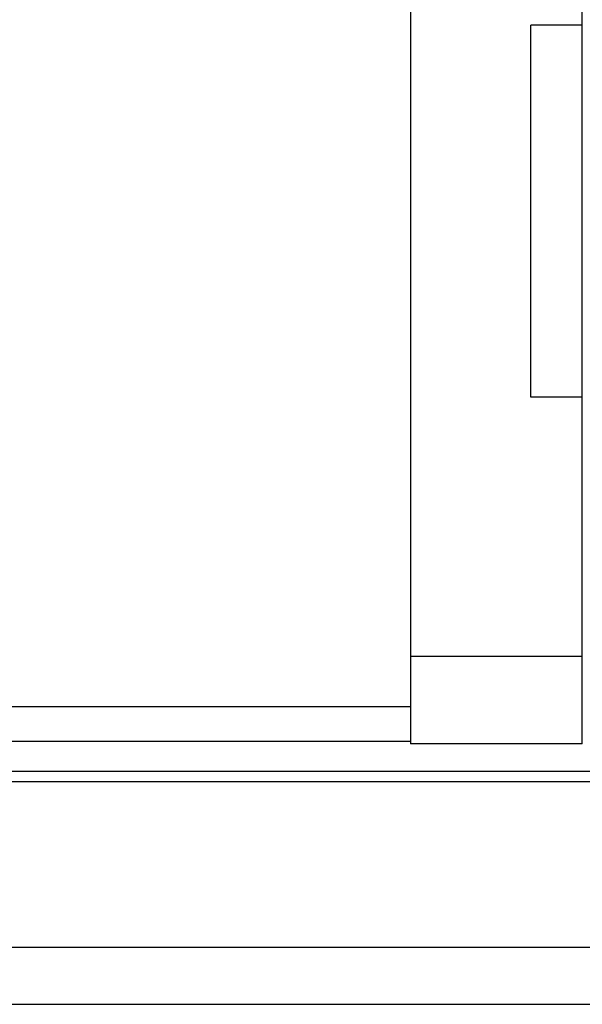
# Model space of a CAD drawing. Header units: millimetres. Extents: x 760 to 1019, y 225 to 309.
# Tile 53 of 56: x 970 to 980, y 238 to 256. Entities that reach past the tile are written whole.
import ezdxf

# ---------------------------------------------------------------- set-up
doc = ezdxf.new("R2010")
doc.units = ezdxf.units.MM
doc.header["$LTSCALE"] = 0.15
doc.layers.add('2', color=7, linetype='CONTINUOUS')
doc.layers.add('OUT', color=3, linetype='CONTINUOUS')

msp = doc.modelspace()

# ---------------------------------------------------------------- linework, layer by layer
at = {"layer": '2', "color": 0, "linetype": 'Continuous'}
for p, q in [((976.657, 243.668), (968.857, 243.668)), ((968.857, 243.068), (976.657, 243.068))]:
    msp.add_line(p, q, dxfattribs=at)
at = {"layer": 'OUT', "color": 0}
for p, q in [((976.657, 264.417), (976.657, 244.767)), ((979.657, 249.321), (979.657, 255.821)), ((979.657, 255.571), (978.757, 255.571)), ((978.757, 249.071), (978.757, 255.571)), ((979.657, 244.767), (979.657, 249.321)), ((979.657, 249.071), (978.757, 249.071)), ((976.657, 244.767), (976.657, 243.018)), ((979.657, 243.018), (979.657, 244.767)), ((979.657, 244.543), (976.657, 244.543)), ((979.657, 243.018), (976.657, 243.018)), ((888.677, 242.544), (1018.957, 242.544)), ((888.672, 242.364), (1018.957, 242.364)), ((888.109, 239.471), (1018.957, 239.471)), ((853.957, 238.471), (1018.957, 238.471))]:
    msp.add_line(p, q, dxfattribs=at)

doc.saveas('drawing.dxf')
